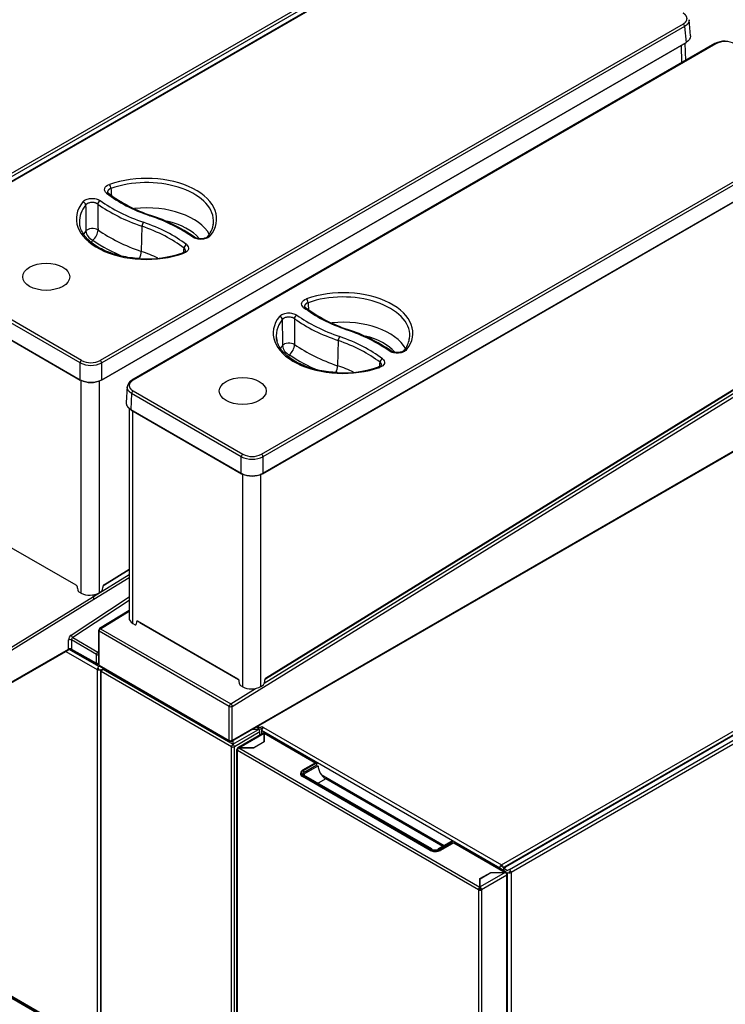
# Model space of a CAD drawing. Header units: millimetres. Extents: x 0 to 287, y 0 to 200.
# Tile 31 of 33: x 220 to 255, y 109 to 157. Entities that reach past the tile are written whole.
import ezdxf

# ---------------------------------------------------------------- set-up
doc = ezdxf.new("R2010")
doc.units = ezdxf.units.MM
doc.layers.add('134.132_BW4_CTM-', color=7, linetype='Continuous')
doc.layers.add('Standard', color=7, linetype='Continuous')

# ---------------------------------------------------------------- blocks, each defined once
blk = doc.blocks.new('SE')
at = {"layer": '134.132_BW4_CTM-', "color": 7, "linetype": 'Continuous'}
for p, q in [((242.671, 162.536), (214.326, 146.171)), ((242.741, 162.417), (214.397, 146.053)), ((242.985, 162.33), (214.64, 145.965)), ((243.035, 162.325), (214.69, 145.96)), ((252.712, 156.738), (224.367, 140.374)), ((252.782, 156.62), (224.437, 140.255)), ((252.782, 156.62), (252.853, 155.842)), ((253.07, 156.171), (252.999, 156.949)), ((224.427, 139.412), (252.843, 155.817)), ((224.437, 139.437), (252.853, 155.842)), ((254.256, 155.785), (225.909, 139.418)), ((254.306, 155.78), (225.965, 139.416)), ((252.653, 154.859), (252.627, 155.693)), ((252.839, 154.966), (252.814, 155.801)), ((232.208, 135.812), (260.55, 152.175)), ((260.621, 152.055), (232.279, 135.692)), ((232.269, 134.863), (260.657, 151.254)), ((232.279, 134.888), (260.668, 151.278)), ((224.764, 148.509), (224.724, 148.56)), ((226.39, 146.903), (226.364, 145.678)), ((223.385, 140.255), (214.619, 145.316)), ((223.456, 140.374), (214.69, 145.435)), ((214.549, 144.539), (223.385, 139.437)), ((214.559, 144.514), (223.396, 139.412)), ((234.346, 142.952), (234.305, 143.003)), ((232.4, 124.887), (260.521, 142.257)), ((260.527, 142.271), (232.405, 124.901)), ((230.782, 123.548), (260.764, 142.067)), ((232.341, 124.677), (260.594, 142.128)), ((232.373, 124.869), (260.267, 142.098)), ((235.937, 141.341), (235.911, 140.116)), ((223.385, 139.437), (223.385, 140.255)), ((224.437, 139.437), (224.437, 140.255)), ((223.438, 129.056), (223.438, 139.419)), ((224.315, 139.381), (224.315, 129.073)), ((225.678, 139.117), (225.629, 138.314)), ((230.761, 121.847), (260.829, 139.207)), ((260.85, 139.252), (230.782, 121.892)), ((225.894, 138.771), (225.847, 137.993)), ((231.226, 135.692), (225.894, 138.771)), ((225.965, 138.89), (231.297, 135.812)), ((225.768, 138.062), (225.768, 127.84)), ((225.847, 137.993), (231.226, 134.888)), ((225.857, 137.969), (231.241, 134.861)), ((225.949, 127.582), (225.949, 137.916)), ((231.226, 134.888), (231.226, 135.692)), ((232.279, 135.692), (232.279, 134.888)), ((231.295, 124.496), (231.295, 134.843)), ((232.172, 124.513), (232.172, 134.864)), ((243.878, 115.839), (276.546, 134.7)), ((276.802, 134.661), (244.014, 115.73)), ((276.856, 134.656), (244.068, 115.725)), ((244.26, 115.614), (277.317, 134.7)), ((214.926, 134.215), (223.175, 129.453)), ((277.409, 134.557), (244.345, 115.467)), ((224.038, 128.887), (225.768, 129.957)), ((225.768, 129.802), (224.056, 128.744)), ((225.768, 130.187), (224.512, 129.41)), ((224.569, 129.466), (225.768, 130.207)), ((224.575, 129.479), (225.768, 130.217)), ((224.479, 129.224), (224.487, 129.331)), ((218.294, 125.346), (224.035, 128.897)), ((222.953, 127.016), (225.768, 128.868)), ((223.266, 129.303), (223.274, 129.203)), ((223.323, 129.122), (223.438, 129.056)), ((224.035, 128.897), (224.014, 128.97)), ((224.315, 129.073), (224.431, 129.145)), ((224.056, 128.744), (218.368, 125.225)), ((225.768, 128.701), (223.028, 126.897)), ((224.056, 128.744), (224.056, 128.744)), ((225.768, 128.216), (224.33, 127.328)), ((224.38, 127.323), (225.768, 128.18)), ((225.949, 127.582), (226.064, 127.516)), ((226.123, 127.666), (226.113, 127.54)), ((231.064, 124.873), (226.18, 127.693)), ((231.096, 124.844), (226.378, 127.568)), ((224.282, 127.242), (224.282, 125.587)), ((224.312, 127.283), (224.378, 127.324)), ((224.312, 127.202), (224.312, 127.283)), ((230.64, 123.548), (224.312, 127.202)), ((224.312, 125.546), (224.312, 127.202)), ((224.38, 127.323), (230.709, 123.669)), ((222.822, 126.327), (222.822, 126.777)), ((224.187, 126.072), (222.962, 126.778)), ((222.962, 126.778), (222.962, 126.328)), ((223.028, 126.897), (224.253, 126.191)), ((220.019, 124.675), (222.801, 126.281)), ((220.039, 124.721), (222.822, 126.327)), ((222.696, 126.221), (224.222, 125.339)), ((224.3, 125.487), (222.86, 126.319)), ((222.962, 126.328), (224.187, 125.645)), ((222.983, 126.282), (224.208, 125.599)), ((224.187, 125.645), (224.187, 126.072)), ((224.253, 126.15), (224.226, 126.166)), ((224.253, 126.191), (224.282, 126.211)), ((224.281, 126.169), (224.253, 126.15)), ((224.257, 125.604), (224.187, 125.643)), ((224.282, 125.619), (224.257, 125.604)), ((224.3, 125.481), (224.3, 125.487)), ((224.312, 125.546), (230.64, 121.892)), ((224.332, 125.5), (230.661, 121.847)), ((224.222, 125.339), (224.222, 107.038)), ((224.293, 125.38), (224.24, 125.41)), ((224.293, 125.32), (224.293, 125.38)), ((224.389, 107.038), (224.389, 125.339)), ((224.389, 125.281), (224.389, 94.01)), ((224.419, 125.322), (224.53, 125.386)), ((224.419, 125.24), (224.419, 125.322)), ((230.747, 121.587), (224.419, 125.24)), ((224.419, 93.969), (224.419, 125.24)), ((224.499, 125.357), (230.808, 121.715)), ((225.656, 124.689), (225.656, 124.736)), ((225.819, 124.642), (225.819, 124.595)), ((231.112, 124.791), (231.122, 124.653)), ((231.131, 124.643), (231.121, 124.781)), ((231.18, 124.562), (231.295, 124.496)), ((232.172, 124.513), (232.303, 124.593)), ((232.351, 124.81), (232.34, 124.666)), ((226.144, 124.455), (226.144, 124.408)), ((226.27, 124.382), (226.27, 124.335)), ((226.317, 124.355), (226.317, 124.308)), ((226.503, 124.247), (226.462, 124.224)), ((230.709, 123.669), (231.919, 124.416)), ((227.882, 123.451), (227.841, 123.428)), ((230.64, 121.892), (230.64, 123.548)), ((230.782, 121.892), (230.782, 123.548)), ((229.962, 122.203), (230.003, 122.227)), ((230.818, 121.709), (232.055, 122.424)), ((232.126, 122.301), (230.889, 121.587)), ((232.283, 122.245), (231.052, 121.535)), ((231.112, 121.533), (232.33, 122.237)), ((232.055, 122.424), (231.76, 122.424)), ((232.069, 122.473), (231.957, 122.537)), ((232.069, 122.554), (232.028, 122.578)), ((232.126, 122.155), (232.126, 122.301)), ((232.211, 122.554), (232.229, 122.564)), ((232.229, 122.483), (232.211, 122.473)), ((243.79, 115.685), (232.211, 122.371)), ((232.211, 122.371), (232.211, 122.204)), ((232.229, 122.564), (232.299, 122.524)), ((232.246, 122.473), (232.229, 122.483)), ((232.299, 122.524), (243.878, 115.839)), ((232.33, 122.237), (232.33, 122.243)), ((232.33, 121.833), (232.33, 122.237)), ((232.34, 122.237), (234.846, 120.791)), ((232.34, 122.237), (232.34, 121.83)), ((234.898, 120.796), (232.393, 122.242)), ((230.711, 121.852), (230.64, 121.892)), ((230.782, 121.892), (230.711, 121.852)), ((230.808, 121.715), (230.808, 121.703)), ((230.818, 121.879), (230.818, 121.709)), ((231.812, 121.533), (232.33, 121.833)), ((232.34, 121.83), (231.816, 121.528)), ((232.261, 121.785), (232.261, 121.793)), ((232.33, 121.832), (232.337, 121.828)), ((230.747, 90.315), (230.747, 121.587)), ((230.889, 90.315), (230.889, 121.587)), ((231, 121.434), (231, 86.873)), ((231.031, 121.487), (231.112, 121.533)), ((231.031, 121.477), (231.031, 121.487)), ((231.031, 121.391), (231.031, 121.477)), ((231.031, 121.391), (231.031, 86.83)), ((231.031, 121.391), (231.034, 121.389)), ((242.758, 114.63), (231.034, 121.399)), ((231.034, 121.389), (231.034, 121.399)), ((231.816, 121.528), (231.108, 121.528)), ((231.108, 121.528), (242.833, 114.759)), ((231.112, 121.533), (231.812, 121.533)), ((234.828, 120.799), (234.204, 120.439)), ((234.228, 120.424), (234.853, 120.785)), ((234.906, 120.693), (234.281, 120.333)), ((234.853, 120.785), (234.828, 120.799)), ((234.844, 120.79), (234.846, 120.791)), ((234.92, 120.748), (234.846, 120.791)), ((234.281, 120.271), (234.959, 120.662)), ((234.426, 120.355), (234.372, 120.385)), ((234.483, 120.388), (234.43, 120.418)), ((234.604, 120.519), (234.657, 120.488)), ((235.113, 120.226), (241.088, 116.776)), ((240.414, 116.543), (234.199, 120.131)), ((234.204, 120.186), (240.426, 116.593)), ((240.451, 116.607), (234.228, 120.2)), ((240.488, 116.611), (234.266, 120.204)), ((240.504, 116.516), (234.281, 120.108)), ((234.911, 119.777), (234.882, 119.761)), ((235.33, 120.019), (234.957, 119.804)), ((241.018, 116.735), (235.33, 120.019)), ((241.04, 116.748), (235.367, 120.023)), ((238.069, 118.463), (238.069, 118.519)), ((239.169, 117.884), (239.121, 117.856)), ((239.346, 117.782), (239.301, 117.756)), ((224.389, 117.178), (224.389, 117.178)), ((224.389, 116.984), (224.389, 116.984)), ((240.389, 117.124), (240.389, 117.18)), ((240.459, 117.139), (240.459, 117.083)), ((241.464, 116.907), (240.787, 116.516)), ((241.427, 116.971), (240.802, 116.611)), ((241.464, 116.968), (240.84, 116.607)), ((240.865, 116.593), (241.489, 116.953)), ((241.496, 116.941), (240.872, 116.581)), ((241.556, 116.916), (240.909, 116.543)), ((241.489, 116.953), (241.464, 116.968)), ((241.556, 116.916), (244.061, 115.47)), ((244.114, 115.475), (241.608, 116.922)), ((224.389, 116.766), (224.389, 116.766)), ((224.389, 116.734), (224.389, 116.733)), ((241.093, 116.692), (241.079, 116.7)), ((241.115, 116.705), (241.101, 116.713)), ((241.149, 116.741), (241.163, 116.733)), ((224.389, 116.307), (224.389, 116.307)), ((224.389, 116.193), (224.389, 116.193)), ((242.833, 115.167), (243.357, 115.47)), ((244.061, 115.464), (242.843, 114.761)), ((242.843, 115.165), (243.361, 115.464)), ((243.353, 115.468), (243.361, 115.464)), ((243.357, 115.47), (244.061, 115.47)), ((243.361, 115.464), (244.061, 115.464)), ((243.878, 115.634), (243.79, 115.685)), ((243.878, 115.757), (243.825, 115.788)), ((243.931, 115.788), (243.878, 115.757)), ((243.878, 115.634), (243.878, 115.611)), ((243.878, 115.47), (243.878, 115.464)), ((243.956, 115.622), (243.956, 115.566)), ((243.956, 115.47), (243.956, 115.464)), ((243.994, 115.701), (243.966, 115.685)), ((243.991, 115.681), (244.068, 115.725)), ((243.991, 115.671), (244.076, 115.72)), ((243.991, 115.671), (244.175, 115.565)), ((243.991, 115.573), (243.991, 115.664)), ((243.991, 115.573), (243.991, 115.546)), ((243.991, 115.47), (243.991, 115.464)), ((244.135, 115.427), (244.061, 115.47)), ((244.076, 115.72), (244.068, 115.725)), ((244.26, 115.614), (244.175, 115.565)), ((244.175, 80.88), (244.175, 115.467)), ((244.274, 115.508), (244.327, 115.538)), ((244.274, 115.447), (244.274, 115.508)), ((244.345, 115.467), (244.345, 80.88)), ((242.833, 114.759), (242.833, 115.167)), ((242.843, 114.761), (242.843, 115.165)), ((244.14, 115.338), (242.91, 114.628)), ((244.14, 115.418), (244.121, 115.407)), ((244.14, 115.418), (244.14, 115.338)), ((244.14, 115.338), (244.14, 115.333)), ((244.14, 80.768), (244.14, 115.333)), ((244.171, 80.811), (244.171, 115.376)), ((242.758, 114.63), (242.758, 114.62)), ((242.758, 114.62), (242.762, 114.618)), ((242.762, 114.618), (242.762, 80.058)), ((242.772, 114.687), (242.815, 114.663)), ((242.891, 114.697), (242.815, 114.653)), ((242.815, 114.653), (242.815, 114.663)), ((242.818, 114.651), (242.815, 114.653)), ((242.818, 114.651), (242.818, 114.601)), ((242.843, 114.761), (242.843, 114.752)), ((242.91, 114.618), (242.91, 114.628)), ((242.91, 114.618), (242.91, 80.058)), ((217.997, 110.552), (224.305, 106.91)), ((218.001, 110.59), (224.246, 106.984)), ((224.222, 107.038), (218.005, 110.628))]:
    blk.add_line(p, q, dxfattribs=at)
for centre, radius, start, end in [((254.738, 154.891), 1.015, 88.6247, 118.3075), ((254.762, 154.884), 1.005, 63.0181, 116.9819), ((229.079, 154.261), 7.191, 233.1252, 251.7817), ((1281.417, 218.86), 1058.853, 183.797144, 183.815364), ((958.247, 152.405), 734.604, 180.348633, 180.446972), ((224.168, 139.44), 8.423, 55.3493, 71.5699), ((228.769, 147.131), 1.101, 318.5117, 2.4471), ((224.204, 146.725), 0.54, 185.4037, 248.0464), ((223.539, 146.775), 0.72, 309.9958, 355.8291), ((226.644, 150.614), 5.298, 266.3662, 289.0781), ((238.646, 148.715), 7.191, 233.2743, 251.7648), ((1261.261, 211.72), 1029.074, 183.81878, 183.837644), ((950.768, 147.136), 717.567, 180.381334, 180.482036), ((1002.897, 148.761), 769.117, 180.473542, 180.566978), ((233.72, 133.86), 8.46, 55.5152, 71.5579), ((238.32, 141.572), 1.087, 319.5771, 351.845), ((233.76, 141.15), 0.536, 185.4188, 248.5743), ((233.096, 141.202), 0.724, 310.3052, 355.8641), ((223.911, 141.268), 1.003, 243.0069, 296.9931), ((223.911, 141.329), 1.195, 243.887, 296.113), ((236.192, 145.08), 5.308, 266.8324, 288.8231), ((223.911, 140.482), 1.17, 243.2713, 296.7287), ((223.911, 140.394), 1.096, 243.4, 296.6), ((226.101, 139.037), 0.427, 115.714, 173.6289), ((226.05, 138.759), 0.157, 123.1563, 175.6889), ((231.383, 135.68), 0.157, 123.1564, 175.6889), ((231.753, 136.758), 1.189, 243.7205, 296.2795), ((231.753, 136.707), 1.005, 243.0181, 296.9819), ((232.122, 135.68), 0.157, 4.3111, 56.8437), ((231.753, 135.948), 1.184, 243.6017, 296.3983), ((231.753, 135.831), 1.083, 243.0181, 296.9819), ((227.46, 153.704), 23.839, 264.912, 265.0171), ((223.86, 129.909), 0.952, 243.7056, 298.545), ((223.115, 126.771), 0.154, 124.8362, 177.4738), ((234.65, 120.21), 0.427, 184.9925, 193.4604), ((240.645, 116.794), 0.313, 243.1009, 296.8991)]:
    blk.add_arc(centre, radius, start, end, dxfattribs=at)
for centre, major_axis, ratio, start_param, end_param in [((252.712, 156.657), (0.05, -0.0866), 0.57735, 0.837758, 2.356194), ((252.818, 155.861), (-0.025, 0.0433), 0.57735, 3.141593, 3.979351), ((226.616, 147.259), (-3.412, 0), 0.57735, 2.707334, 5.270538), ((226.616, 147.141), (-3.262, 0), 0.57735, 3.165912, 5.270538), ((224.672, 148.391), (-0.092, -0.118), 0.655377, 3.141376, 4.011698), ((230.514, 151.019), (-7.279, 0), 0.57735, 0.639038, 1.032356), ((224.808, 148.807), (-0.051, 0.141), 0.432431, 4.052388, 5.588278), ((226.616, 147.259), (3.412, 0), 0.57735, 2.706346, 5.271779), ((223.521, 147.967), (-0.117, 0.094), 0.740371, 3.714179, 5.250069), ((224.363, 148.027), (-0.087, -0.122), 0.634748, 3.985382, 5.521272), ((230.544, 151.037), (-7.951, 0), 0.57735, 0.680267, 1.032356), ((226.616, 147.141), (3.262, 0), 0.57735, 2.706346, 3.166288), ((1012.748, -98.74), (-605.352, 696.051), 0.725942, 0.70325, 0.704846), ((230.544, 150.918), (-8.101, 0), 0.57735, 0.680267, 1.032356), ((226.616, 145.941), (-3.211, 0), 0.57735, 3.442196, 4.895484), ((226.616, 147.141), (3.262, 0), 0.57735, 3.166288, 3.213143), ((226.467, 146.973), (-0.049, -0.142), 0.418697, 3.830586, 5.366475), ((222.734, 143.488), (7.279, 0), 0.57735, 0.642644, 1.032356), ((226.782, 147.289), (-0.049, -0.142), 0.418697, 3.141174, 3.830586), ((222.705, 143.471), (7.951, 0), 0.57735, 0.683359, 1.032356), ((226.616, 145.626), (-2.811, 0), 0.57735, 3.570912, 4.352949), ((226.616, 147.141), (-3.262, 0), 0.57735, 3.024778, 3.116897), ((226.616, 147.141), (-3.262, 0), 0.57735, 3.116897, 3.165912), ((226.616, 145.941), (3.211, 0), 0.57735, -3.548048, -3.44024), ((223.987, 146.604), (-0.35, -0.004), 0.522024, 3.826565, 5.869638), ((230.544, 149.719), (-8.152, 0), 0.57735, 0.690072, 1.032356), ((222.734, 143.37), (7.129, 0), 0.57735, 0.642644, 1.032356), ((226.616, 145.626), (2.811, 0), 0.57735, -3.518881, -3.442585), ((230.544, 149.404), (-8.552, 0), 0.57735, 0.699773, 0.944957), ((228.87, 146.247), (-0.087, -0.122), 0.633158, 3.139004, 3.98349), ((222.705, 143.352), (8.101, 0), 0.57735, 0.683359, 0.70277), ((229.711, 146.307), (0.117, -0.094), 0.740711, 2.107541, 3.156796), ((226.159, 145.491), (0.13, 0.378), 0.418697, 4.41103, 5.366475), ((222.734, 142.17), (7.078, 0), 0.57735, 0.89383, 1.032356), ((228.426, 145.466), (0.051, -0.141), 0.43329, 2.446304, 3.168245), ((-1132.116, 691.936), (1081.345, -1174.72), 0.706415, 0.593742, 0.593901), ((228.561, 145.884), (-0.092, -0.119), 0.653617, 4.009315, 5.545204), ((236.172, 141.705), (-3.395, 0), 0.57735, 2.716989, 5.263984), ((234.393, 143.252), (0.05, -0.141), 0.427882, 0.912793, 2.448683), ((236.172, 141.587), (-3.245, 0), 0.57735, 3.116897, 5.263984), ((234.255, 142.833), (-0.092, -0.119), 0.654006, 3.141798, 4.009838), ((240.071, 145.466), (-7.261, 0), 0.57735, 0.641849, 1.032356), ((236.172, 141.705), (3.395, 0), 0.57735, 2.716024, 5.265209), ((236.172, 141.587), (3.245, 0), 0.57735, 2.716024, 3.29018), ((233.08, 142.392), (0.118, -0.093), 0.743669, 0.56336, 2.09925), ((233.923, 142.455), (-0.087, -0.122), 0.633039, 3.98335, 5.51924), ((240.101, 145.365), (-8.118, 0), 0.57735, 0.683589, 1.032356), ((240.101, 145.483), (-7.969, 0), 0.57735, 0.683589, 1.032356), ((236.172, 140.387), (-3.194, 0), 0.57735, 3.443978, 4.885185), ((236.347, 141.744), (-0.049, -0.142), 0.418697, 3.141116, 3.830586), ((232.261, 137.917), (7.969, 0), 0.57735, 0.686673, 1.032356), ((236.014, 141.411), (0.049, 0.142), 0.418697, 0.688993, 2.224883), ((232.291, 137.816), (7.111, 0), 0.57735, 0.645461, 1.032356), ((232.291, 137.934), (7.261, 0), 0.57735, 0.645461, 1.032356), ((236.172, 140.072), (-2.794, 0), 0.57735, 3.589055, 4.317591), ((236.172, 141.587), (-3.245, 0), 0.57735, 3.044831, 3.116897), ((236.172, 140.387), (3.194, 0), 0.57735, -3.537982, -3.44247), ((233.549, 141.031), (-0.35, -0.004), 0.521766, 3.829627, 5.879377), ((240.101, 144.165), (-8.17, 0), 0.57735, 0.693446, 1.032356), ((238.423, 140.711), (-0.086, -0.123), 0.631445, 3.138962, 3.981475), ((232.261, 137.799), (8.118, 0), 0.57735, 0.686673, 0.706), ((239.265, 140.775), (0.118, -0.092), 0.743993, 2.098323, 3.157314), ((223.456, 140.292), (-0.05, -0.0866), 0.57735, 3.926991, 5.445427), ((224.367, 140.292), (0.05, -0.0866), 0.57735, 0.837758, 2.356194), ((236.172, 140.072), (2.794, 0), 0.57735, -3.508406, -3.446346), ((240.101, 143.85), (-8.569, 0), 0.57735, 0.703202, 0.932012), ((238.091, 140.333), (0.091, 0.119), 0.652236, 0.86587, 2.40176), ((235.706, 139.929), (0.13, 0.378), 0.418697, 4.465451, 5.366475), ((232.291, 136.616), (7.06, 0), 0.57735, 0.899537, 1.032356), ((237.954, 139.914), (0.05, -0.141), 0.428733, 2.448312, 3.144438), ((-1090.58, 673.662), (1058.841, -1142.536), 0.705888, 0.589967, 0.590132), ((223.421, 139.455), (0.025, 0.0433), 0.57735, 2.303835, 3.141593), ((224.402, 139.455), (-0.025, 0.0433), 0.57735, 3.141593, 3.979351), ((223.175, 129.346), (-0.065, 0.113), 0.577349, 4.014951, 5.498427), ((224.578, 129.375), (-0.065, -0.113), 0.57735, 3.962727, 5.410521), ((224.554, 129.491), (-0.0158, 0.0255), 0.556354, 2.460964, 3.90975), ((223.323, 129.179), (-0.035, 0.0607), 0.577349, 0.873358, 2.356834), ((224.035, 128.816), (-0.014, 0.109), 0.144148, 3.974744, 5.545115), ((224.036, 128.811), (-0.013, 0.102), 0.144148, 3.978897, 5.528019), ((224.429, 129.201), (-0.035, -0.0606), 0.57735, 0.821134, 2.268928), ((226.388, 127.852), (0.62, 0.018), 0.596196, 3.123842, 3.90924), ((226.064, 127.573), (-0.035, 0.0607), 0.57735, 2.356804, 3.84028), ((226.18, 127.628), (0.04, -0.0693), 0.57735, 2.356804, 3.84028), ((226.818, 127.838), (-0.621, -0.019), 0.597148, 0.56322, 0.764816), ((226.375, 127.648), (-0.05, -0.0866), 0.57735, 0.820305, 0.9425), ((222.963, 126.859), (-0.1, -0.173), 0.577514, 3.996966, 5.497665), ((223.024, 126.975), (0.055, -0.0835), 0.53567, 3.894438, 5.447781), ((224.382, 127.242), (0.1, 0), 0.57735, 2.356194, 3.926991), ((224.382, 127.242), (0.0526, -0.0851), 0.556849, 2.33934, 3.910136), ((224.382, 127.242), (0.05, 0.0866), 0.57735, 0.820305, 2.356194), ((222.892, 126.736), (-0.1, 0), 0.57735, 3.944444, 5.497787), ((222.751, 126.368), (-0.05, 0.0866), 0.57735, 3.141593, 3.926991), ((222.892, 126.205), (0.2, 0), 0.57735, 1.208888, 1.939033), ((222.892, 126.286), (-0.1, 0), 0.57735, 3.944444, 5.497787), ((223.031, 126.369), (0.0487, 0.0873), 0.567186, 2.347619, 3.141593), ((224.257, 126.114), (-0.0499, -0.0867), 0.557716, 3.996377, 5.497076), ((224.257, 126.114), (-0.1, 0), 0.57735, 0.802851, 1.829243), ((224.257, 126.114), (-0.055, 0.0835), 0.53567, 5.026715, 5.447781), ((224.257, 125.686), (-0.1, 0), 0.57735, 0.802851, 1.829243), ((224.257, 125.686), (0.0487, 0.0873), 0.567186, 2.347619, 3.918415), ((224.305, 125.387), (-0.059, -0.102), 0.57735, 3.986951, 5.497787), ((224.382, 125.587), (0.1, 0), 0.57735, 3.141593, 3.926991), ((224.382, 125.587), (0.05, 0.0866), 0.57735, 2.356194, 3.141593), ((224.305, 125.387), (0.118, 0), 0.57735, 3.926991, 5.497787), ((224.489, 125.281), (0.1, 0), 0.57735, 2.356194, 3.926991), ((224.489, 125.281), (-0.05, -0.0866), 0.57735, 4.068888, 5.497787), ((224.499, 125.276), (0.141, 0), 0.57735, 1.570796, 1.712693), ((231.064, 124.808), (0.04, -0.0693), 0.57735, 0.873327, 2.356804), ((231.142, 124.793), (0.0299, 0.0022), 0.524834, 2.506731, 3.887004), ((231.152, 124.655), (0.0299, 0.0022), 0.524834, 3.141593, 3.887004), ((231.18, 124.619), (-0.035, 0.0607), 0.57735, 0.873327, 2.356804), ((232.291, 124.642), (-0.035, -0.0606), 0.57735, 1.024461, 2.268928), ((232.407, 124.836), (0.04, 0.0693), 0.57735, 0.820305, 2.268928), ((232.384, 124.913), (-0.0158, 0.0255), 0.556849, 2.506705, 3.910136), ((231.733, 124.766), (-0.62, -0.018), 0.596196, 0.767648, 2.338444), ((230.711, 123.589), (0.05, 0.0866), 0.57735, 0.820305, 2.356194), ((230.711, 123.589), (0.0526, -0.0851), 0.556849, 0.768544, 2.33934), ((230.711, 123.589), (0.1, 0), 0.57735, 3.926991, 5.497787), ((232.055, 122.342), (-0.05, 0.0866), 0.57735, 3.926991, 5.497787), ((232.14, 122.595), (0.1, 0), 0.57735, 3.926991, 5.497787), ((232.14, 122.513), (-0.1, 0), 0.57735, 0.785398, 2.356194), ((232.299, 122.422), (0.062, 0.108), 0.57735, 0.785398, 2.356194), ((232.335, 122.154), (0.0525, -0.0909), 0.57735, 2.423589, 3.141593), ((232.34, 122.151), (-0.0525, -0.0909), 0.57735, 3.141593, 3.926991), ((230.711, 121.933), (0.1, 0), 0.57735, 3.926991, 5.497787), ((230.711, 121.933), (0.05, 0.0866), 0.57735, 2.356194, 3.926991), ((230.711, 121.933), (-0.05, 0.0866), 0.57735, 2.356194, 3.926991), ((230.818, 121.628), (0.05, 0.0866), 0.57735, 0.927295, 2.356194), ((230.818, 121.628), (0.05, -0.0866), 0.57735, 0.785398, 2.356194), ((230.818, 121.628), (-0.1, 0), 0.57735, 0.785398, 2.356194), ((231.105, 121.434), (0.105, 0), 0.57735, 2.35595, 3.926991), ((231.105, 121.444), (0.0525, -0.0909), 0.57735, 2.447371, 3.926991), ((231.108, 121.442), (-0.0525, -0.0909), 0.57735, 3.926991, 5.497787), ((231.112, 121.448), (-0.148, 0), 0.57735, 4.712389, 4.803565), ((234.846, 120.705), (-0.0525, -0.0909), 0.57735, 2.356194, 3.926991), ((234.853, 120.724), (-0.0375, 0.065), 0.57735, 3.926991, 5.497787), ((234.446, 120.274), (0.35, 0), 0.57735, 2.785898, 3.926991), ((234.423, 120.312), (0.31, 0), 0.57735, 2.356194, 3.926991), ((234.423, 120.312), (0.275, 0), 0.57735, 2.356194, 3.926991), ((234.423, 120.251), (0.2, 0), 0.57735, 2.356194, 3.143615), ((234.228, 120.363), (-0.0375, 0.065), 0.57735, 3.926991, 5.497787), ((235.33, 120.448), (0.262, -0.455), 0.57735, 3.926991, 5.497787), ((234.228, 120.139), (-0.0375, -0.065), 0.57735, 3.141593, 3.926991), ((235.33, 119.958), (-0.0375, -0.065), 0.57735, 3.141593, 3.926991), ((237.168, 118.892), (-0.105, -0.182), 0.57735, 4.061252, 4.32546), ((237.097, 118.933), (-0.105, -0.182), 0.57735, 1.957725, 2.221934), ((237.168, 118.892), (-0.105, -0.182), 0.57735, 1.957725, 2.221934), ((239.16, 117.838), (-0.2, 0), 0.57735, -3.951663, -3.926991), ((241.464, 116.907), (0.0375, -0.065), 0.57735, 2.356194, 3.141593), ((241.093, 117.121), (-0.262, 0.455), 0.57735, 3.820131, 3.926991), ((241.489, 116.945), (0.005, -0.00866), 0.57735, 0.785398, 2.356194), ((241.556, 116.831), (-0.0525, -0.0909), 0.57735, 3.141593, 3.926991), ((240.661, 116.686), (0.35, 0), 0.57735, 3.926991, 5.497787), ((240.645, 116.72), (-0.31, 0), 0.57735, 0.785398, 2.356194), ((240.451, 116.546), (-0.0375, -0.065), 0.57735, 2.471485, 3.926991), ((240.645, 116.72), (0.275, 0), 0.57735, 3.926991, 5.497787), ((240.84, 116.546), (0.0375, -0.065), 0.57735, 2.356194, 3.8117), ((240.865, 116.585), (0.005, -0.00866), 0.57735, 0.785398, 2.356194), ((243.878, 115.736), (-0.063, -0.108), 0.57735, 3.926991, 5.497787), ((243.878, 115.736), (-0.063, 0.108), 0.57735, 3.926991, 5.497787), ((244.076, 115.622), (0.12, 0), 0.57735, 2.439625, 3.926991), ((244.076, 115.615), (-0.12, 0.061), 0.059005, -0.755578, -0.672147), ((244.068, 115.637), (0.054, -0.0935), 0.57735, 2.356194, 3.926991), ((244.061, 115.384), (-0.0525, -0.0909), 0.57735, 2.356194, 3.926991), ((244.061, 115.378), (0.148, 0), 0.57735, 1.503402, 1.570796), ((244.066, 115.381), (-0.0525, 0.0909), 0.57735, 3.926991, 5.430393), ((244.26, 115.516), (-0.12, 0), 0.57735, 0.785398, 2.356194), ((244.26, 115.516), (0.06, -0.104), 0.57735, 0.785398, 2.356194), ((244.066, 115.376), (-0.105, 0), 0.57735, 2.356194, 3.926991), ((242.833, 114.673), (0.0525, 0.0909), 0.57735, 0.785398, 2.356194), ((242.836, 114.661), (-0.105, 0), 0.57735, 0.785398, 2.356439), ((242.836, 114.671), (0.0525, -0.0909), 0.57735, 0.785398, 2.265018)]:
    blk.add_ellipse(centre, major_axis=major_axis, ratio=ratio, start_param=start_param, end_param=end_param, dxfattribs=at)
for centre, major_axis in [((221.737, 144.442), (1.143, 0)), ((221.737, 144.441), (1.143, 0)), ((231.293, 138.888), (1.141, 0)), ((231.293, 138.888), (1.141, 0))]:
    blk.add_ellipse(centre, major_axis=major_axis, ratio=0.57735, dxfattribs=at)
for points, degree, knots in [([(252.712, 156.738), (252.756, 156.764), (252.792, 156.795), (252.827, 156.825), (252.851, 156.859), (252.876, 156.893), (252.888, 156.929), (252.9, 156.965), (252.9, 157.001), (252.9, 157.038), (252.888, 157.074), (252.876, 157.11), (252.851, 157.144), (252.827, 157.177), (252.792, 157.208), (252.757, 157.238), (252.712, 157.264)], 2, [0, 0, 0, 0.125, 0.125, 0.25, 0.25, 0.375, 0.375, 0.5, 0.5, 0.625, 0.625, 0.75, 0.75, 0.875, 0.875, 1, 1, 1]), ([(253, 156.926), (253, 156.921), (253, 156.912), (252.999, 156.897), (252.996, 156.882), (252.993, 156.868), (252.989, 156.853), (252.985, 156.839), (252.979, 156.824), (252.973, 156.81), (252.965, 156.796), (252.957, 156.782), (252.948, 156.768), (252.939, 156.754), (252.928, 156.741), (252.917, 156.728), (252.905, 156.715), (252.892, 156.702), (252.878, 156.689), (252.864, 156.677), (252.849, 156.665), (252.833, 156.653), (252.817, 156.642), (252.8, 156.631), (252.788, 156.624), (252.782, 156.62)], 3, [0.5, 0.5, 0.5, 0.5, 0.5217317, 0.5434635, 0.5651955, 0.5869277, 0.6086602, 0.6303932, 0.6521267, 0.6738608, 0.6955955, 0.717331, 0.7390674, 0.7608046, 0.7825429, 0.8042823, 0.8260229, 0.8477647, 0.8695079, 0.8912525, 0.9129986, 0.9347464, 0.9564958, 0.978247, 1, 1, 1, 1]), ([(252.999, 156.948), (252.999, 156.946), (253, 156.939), (253, 156.931), (253, 156.926)], 3, [0.46752355, 0.46752355, 0.46752355, 0.46752355, 0.47826829, 0.5, 0.5, 0.5, 0.5]), ([(253.07, 156.169), (253.07, 156.162), (253.076, 156.042), (252.991, 155.923), (252.853, 155.842)], 3, [0.4674, 0.4674, 0.4674, 0.4674, 0.5, 1, 1, 1, 1]), ([(254.306, 155.78), (254.288, 155.79), (254.27, 155.792), (254.251, 155.782), (254.245, 155.776), (254.242, 155.768)], 3, [0, 0, 0, 0, 0.5, 0.5, 0.75, 0.75, 0.75, 0.75]), ([(224.888, 148.738), (224.882, 148.736), (224.872, 148.732), (224.856, 148.726), (224.841, 148.719), (224.827, 148.712), (224.814, 148.704), (224.802, 148.696), (224.79, 148.687), (224.78, 148.679), (224.77, 148.67), (224.762, 148.661), (224.754, 148.652), (224.747, 148.643), (224.741, 148.633), (224.736, 148.624), (224.732, 148.615), (224.728, 148.604), (224.725, 148.59), (224.723, 148.574), (224.723, 148.564), (224.723, 148.56)], 3, [0, 0, 0, 0, 0.0332316, 0.066514, 0.0997765, 0.1329474, 0.1659552, 0.198729, 0.2311997, 0.2633004, 0.2949669, 0.3261389, 0.3567597, 0.3867772, 0.4161439, 0.444817, 0.4727587, 0.4999362, 0.5488167, 0.6000255, 0.6402167, 0.6402167, 0.6402167, 0.6402167]), ([(224.246, 147.977), (224.242, 147.979), (224.234, 147.985), (224.222, 147.993), (224.208, 148.001), (224.195, 148.008), (224.181, 148.014), (224.168, 148.02), (224.155, 148.025), (224.142, 148.029), (224.129, 148.033), (224.117, 148.037), (224.082, 148.046), (224.02, 148.056), (223.931, 148.056), (223.845, 148.043), (223.786, 148.024), (223.749, 148.007), (223.73, 147.996), (223.71, 147.984), (223.691, 147.969), (223.673, 147.953), (223.662, 147.941), (223.657, 147.935)], 3, [0, 0, 0, 0, 0.026768, 0.05303, 0.078678, 0.103609, 0.127722, 0.150922, 0.173124, 0.194246, 0.214217, 0.232971, 0.250451, 0.377546, 0.500029, 0.62248, 0.749613, 0.782615, 0.819739, 0.860573, 0.90462, 0.951308, 1, 1, 1, 1]), ([(226.308, 145.327), (226.171, 145.336), (225.913, 145.353), (225.488, 145.424), (225.069, 145.53), (224.679, 145.669), (224.329, 145.836), (224.025, 146.028), (223.773, 146.239), (223.576, 146.466), (223.442, 146.701), (223.373, 146.89), (223.368, 146.988), (223.367, 147.014)], 3, [0, 0, 0, 0, 0.080998, 0.180201, 0.279287, 0.378209, 0.476929, 0.575444, 0.673828, 0.772238, 0.871082, 0.971112, 1, 1, 1, 1]), ([(229.593, 146.4), (229.583, 146.389), (229.564, 146.37), (229.512, 146.338), (229.443, 146.312), (229.354, 146.292), (229.252, 146.286), (229.143, 146.295), (229.036, 146.323), (228.986, 146.351), (228.957, 146.369)], 3, [0, 0, 0, 0, 0.095661, 0.199343, 0.311839, 0.433464, 0.563608, 0.701862, 0.847158, 1, 1, 1, 1]), ([(228.511, 145.71), (228.504, 145.691), (228.493, 145.668), (228.437, 145.633), (228.399, 145.617), (228.375, 145.608)], 3, [0, 0, 0, 0, 0.478925, 0.732591, 1, 1, 1, 1]), ([(228.511, 145.709), (228.511, 145.711), (228.511, 145.718), (228.511, 145.731), (228.507, 145.749), (228.5, 145.768), (228.49, 145.786), (228.477, 145.804), (228.461, 145.821), (228.448, 145.831), (228.441, 145.836)], 3, [0.5875485, 0.5875485, 0.5875485, 0.5875485, 0.5999904, 0.6533012, 0.7084645, 0.7651683, 0.8230619, 0.8817646, 0.9408782, 1, 1, 1, 1]), ([(234.471, 143.182), (234.466, 143.18), (234.455, 143.176), (234.44, 143.17), (234.425, 143.163), (234.41, 143.156), (234.397, 143.148), (234.385, 143.14), (234.373, 143.131), (234.362, 143.123), (234.353, 143.114), (234.344, 143.105), (234.336, 143.096), (234.329, 143.086), (234.323, 143.077), (234.318, 143.068), (234.314, 143.059), (234.31, 143.048), (234.306, 143.034), (234.305, 143.018), (234.305, 143.008), (234.305, 143.003)], 3, [0, 0, 0, 0, 0.0332568, 0.0665665, 0.0998571, 0.1330558, 0.1660899, 0.1988874, 0.2313778, 0.2634932, 0.2951685, 0.3263423, 0.356957, 0.3869599, 0.4163028, 0.4449424, 0.4728407, 0.4999644, 0.5487448, 0.5998867, 0.6409063, 0.6409063, 0.6409063, 0.6409063]), ([(233.806, 142.404), (233.802, 142.407), (233.794, 142.413), (233.781, 142.421), (233.768, 142.429), (233.754, 142.436), (233.741, 142.442), (233.727, 142.447), (233.714, 142.453), (233.701, 142.457), (233.688, 142.461), (233.676, 142.464), (233.641, 142.473), (233.579, 142.483), (233.49, 142.483), (233.403, 142.47), (233.344, 142.45), (233.308, 142.433), (233.288, 142.422), (233.269, 142.41), (233.25, 142.395), (233.231, 142.378), (233.222, 142.366), (233.217, 142.36)], 3, [0, 0, 0, 0, 0.026823, 0.053135, 0.078826, 0.103788, 0.127922, 0.151131, 0.173327, 0.194428, 0.21436, 0.233059, 0.250467, 0.377592, 0.500075, 0.622499, 0.749645, 0.782521, 0.819576, 0.860393, 0.904468, 0.951219, 1, 1, 1, 1]), ([(235.898, 139.78), (235.74, 139.79), (235.465, 139.809), (235.022, 139.885), (234.607, 139.993), (234.22, 140.134), (233.874, 140.302), (233.574, 140.495), (233.327, 140.707), (233.136, 140.935), (233.006, 141.17), (232.939, 141.374), (232.937, 141.486), (232.936, 141.528)], 3, [0, 0, 0, 0, 0.091045, 0.187142, 0.283123, 0.37894, 0.474558, 0.569978, 0.66528, 0.760625, 0.856437, 0.953478, 1, 1, 1, 1]), ([(239.146, 140.866), (239.136, 140.855), (239.118, 140.836), (239.067, 140.804), (238.998, 140.777), (238.909, 140.758), (238.806, 140.751), (238.698, 140.76), (238.59, 140.787), (238.539, 140.816), (238.51, 140.833)], 3, [0, 0, 0, 0, 0.095591, 0.199182, 0.3116, 0.433182, 0.563333, 0.701646, 0.847033, 1, 1, 1, 1]), ([(238.042, 140.159), (238.035, 140.14), (238.024, 140.116), (237.967, 140.081), (237.928, 140.065), (237.904, 140.056)], 3, [0, 0, 0, 0, 0.478804, 0.732502, 1, 1, 1, 1]), ([(238.042, 140.158), (238.042, 140.159), (238.042, 140.167), (238.042, 140.18), (238.038, 140.198), (238.031, 140.217), (238.021, 140.235), (238.008, 140.253), (237.991, 140.27), (237.978, 140.28), (237.972, 140.286)], 3, [0.5880655, 0.5880655, 0.5880655, 0.5880655, 0.5998513, 0.6531258, 0.7082805, 0.764999, 0.8229249, 0.8816712, 0.9408327, 1, 1, 1, 1]), ([(225.965, 139.416), (225.92, 139.391), (225.884, 139.36), (225.849, 139.33), (225.825, 139.296), (225.8, 139.262), (225.788, 139.226), (225.776, 139.19), (225.776, 139.153), (225.776, 139.117), (225.788, 139.081), (225.8, 139.045), (225.825, 139.011), (225.849, 138.977), (225.884, 138.947), (225.92, 138.916), (225.965, 138.89)], 2, [0, 0, 0, 0.125, 0.125, 0.25, 0.25, 0.375, 0.375, 0.5, 0.5, 0.625, 0.625, 0.75, 0.75, 0.875, 0.875, 1, 1, 1]), ([(225.965, 139.416), (225.948, 139.426), (225.929, 139.429), (225.915, 139.422), (225.915, 139.422)], 3, [0, 0, 0, 0, 0.499998, 0.5031979, 0.5031979, 0.5031979, 0.5031979]), ([(225.894, 138.771), (225.888, 138.774), (225.876, 138.781), (225.859, 138.792), (225.843, 138.803), (225.827, 138.815), (225.812, 138.827), (225.798, 138.839), (225.784, 138.852), (225.771, 138.865), (225.759, 138.878), (225.748, 138.891), (225.737, 138.904), (225.728, 138.918), (225.719, 138.932), (225.711, 138.946), (225.703, 138.96), (225.697, 138.974), (225.691, 138.988), (225.687, 139.003), (225.683, 139.017), (225.68, 139.032), (225.677, 139.047), (225.676, 139.061), (225.676, 139.071), (225.676, 139.076)], 3, [0, 0, 0, 0, 0.0217453, 0.0434898, 0.0652335, 0.0869765, 0.1087187, 0.1304603, 0.1522012, 0.1739415, 0.1956813, 0.2174206, 0.2391593, 0.2608976, 0.2826355, 0.304373, 0.3261102, 0.3478471, 0.3695837, 0.3913201, 0.4130563, 0.4347924, 0.4565283, 0.4782642, 0.5, 0.5, 0.5, 0.5]), ([(225.629, 138.313), (225.629, 138.308), (225.629, 138.298), (225.629, 138.284), (225.63, 138.269), (225.633, 138.254), (225.636, 138.24), (225.639, 138.225), (225.644, 138.211), (225.65, 138.197), (225.656, 138.182), (225.664, 138.168), (225.672, 138.154), (225.681, 138.14), (225.69, 138.127), (225.701, 138.113), (225.712, 138.1), (225.724, 138.087), (225.737, 138.074), (225.751, 138.062), (225.765, 138.05), (225.78, 138.038), (225.796, 138.026), (225.812, 138.015), (225.829, 138.004), (225.841, 137.997), (225.847, 137.993)], 3, [0.4784295, 0.4784295, 0.4784295, 0.4784295, 0.5, 0.5217353, 0.5434706, 0.5652061, 0.5869416, 0.6086774, 0.6304133, 0.6521495, 0.673886, 0.6956229, 0.7173602, 0.7390979, 0.760836, 0.7825747, 0.804314, 0.8260539, 0.8477944, 0.8695356, 0.8912776, 0.9130203, 0.9347639, 0.9565083, 0.9782537, 1, 1, 1, 1]), ([(225.847, 137.993), (225.847, 137.982), (225.85, 137.973), (225.863, 137.965), (225.873, 137.966), (225.882, 137.972)], 3, [0, 0, 0, 0, 0.5, 0.5, 1, 1, 1, 1]), ([(231.226, 134.888), (231.226, 134.878), (231.233, 134.858), (231.253, 134.861), (231.261, 134.866)], 3, [0, 0, 0, 0, 0.500004, 1, 1, 1, 1]), ([(232.279, 134.888), (232.279, 134.877), (232.276, 134.868), (232.263, 134.86), (232.253, 134.86), (232.244, 134.866)], 3, [0, 0, 0, 0, 0.5, 0.5, 1, 1, 1, 1]), ([(234.266, 120.204), (234.255, 120.211), (234.234, 120.225), (234.223, 120.244), (234.223, 120.248), (234.224, 120.251)], 3, [0, 0, 0, 0, 0.315175, 0.703036, 1, 1, 1, 1]), ([(234.281, 120.271), (234.281, 120.265), (234.282, 120.254), (234.283, 120.236), (234.286, 120.218), (234.288, 120.206), (234.29, 120.201)], 3, [0, 0, 0, 0, 0.02408613, 0.04835573, 0.07282602, 0.09550459, 0.09550459, 0.09550459, 0.09550459]), ([(234.312, 120.133), (234.313, 120.13), (234.317, 120.121), (234.325, 120.106), (234.335, 120.087), (234.343, 120.075), (234.347, 120.068), (234.347, 120.068)], 3, [0.18774884, 0.18774884, 0.18774884, 0.18774884, 0.19876062, 0.22477225, 0.25109256, 0.27773509, 0.2796247, 0.2796247, 0.2796247, 0.2796247])]:
    blk.add_open_spline(points, degree=degree, knots=knots, dxfattribs=at)
for points in [[(224.672, 148.513), (224.589, 148.577), (224.524, 148.745), (224.691, 148.887), (224.808, 148.93)], [(223.521, 148.089), (223.557, 148.134), (223.667, 148.211), (223.911, 148.267), (224.17, 148.247), (224.309, 148.187), (224.363, 148.149)], [(229.711, 146.43), (229.675, 146.385), (229.565, 146.308), (229.323, 146.252), (229.063, 146.272), (228.924, 146.331), (228.87, 146.369)], [(228.561, 146.006), (228.644, 145.942), (228.71, 145.774), (228.544, 145.632), (228.426, 145.589)], [(234.255, 142.956), (234.171, 143.02), (234.105, 143.189), (234.274, 143.332), (234.393, 143.374)], [(233.08, 142.514), (233.115, 142.559), (233.225, 142.637), (233.468, 142.694), (233.728, 142.675), (233.869, 142.615), (233.923, 142.577)], [(239.265, 140.897), (239.23, 140.853), (239.121, 140.775), (238.878, 140.717), (238.618, 140.736), (238.478, 140.795), (238.423, 140.833)], [(238.091, 140.456), (238.175, 140.391), (238.242, 140.222), (238.074, 140.079), (237.954, 140.037)], [(234.242, 120.238), (234.252, 120.251), (234.266, 120.263), (234.281, 120.271)]]:
    blk.add_open_spline(points, degree=3, dxfattribs=at)

msp = doc.modelspace()

# ---------------------------------------------------------------- block references
at = {"layer": 'Standard'}
msp.add_blockref('SE', (0, 0), dxfattribs=at)

doc.saveas('drawing.dxf')
